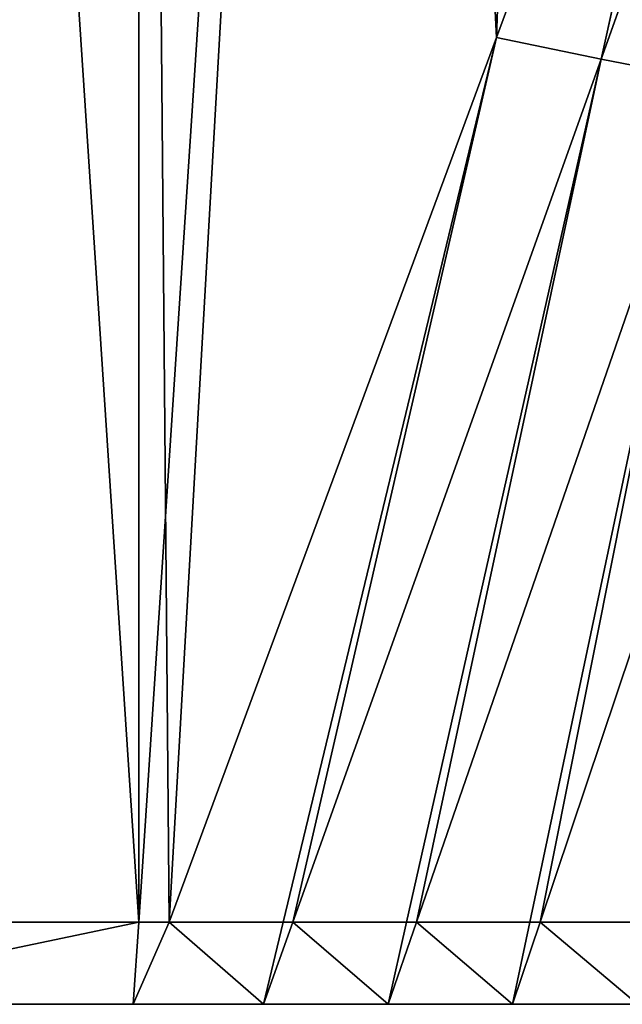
# Model space of a CAD drawing. Header units: centimetres. Extents: x -10.9 to 10.9, y -7.2 to 7.2.
# Tile 3 of 48: x -7.645 to -6.911, y -0.967 to 0.231. Entities that reach past the tile are written whole.
import ezdxf

# ---------------------------------------------------------------- set-up
doc = ezdxf.new("R2010")
doc.units = ezdxf.units.CM
doc.header["$LTSCALE"] = 2.54
doc.layers.get('0').update_dxf_attribs({"true_color": 0xff5454})

# ---------------------------------------------------------------- blocks, each defined once
blk = doc.blocks.new('Grupuj#7')
at = {"color": 0}
for p, q in [((2.819, 0.1), (2.819, 4.3235, 1.219)), ((2.819, 0.1, 5.6381), (2.819, 4.3235, 4.419)), ((2.819, 0.1, 5.6381), (2.819, 4.3235, 4.419)), ((2.819, 0.1), (2.819, 4.3235, 1.219)), ((3.2546, 1.1769, 0.3489), (3.0969, 4.3235, 1.2433)), ((3.2546, 1.1769, 5.2891), (3.0969, 4.3235, 4.3947)), ((3.2546, 1.1769, 5.2891), (3.0969, 4.3235, 4.3947)), ((3.2546, 1.1769, 0.3489), (3.0969, 4.3235, 1.2433)), ((3.3819, 1.1505, 0.358), (3.588, 2.0778, 0.7064)), ((3.3819, 1.1505, 0.358), (3.588, 2.0778, 0.7064)), ((3.3819, 1.1505, 5.2801), (3.588, 2.0778, 4.9316)), ((3.3819, 1.1505, 5.2801), (3.588, 2.0778, 4.9316)), ((3.3819, 1.1505, 0.358), (3.6961, 2.0302, 0.7208)), ((3.3819, 1.1505, 0.358), (3.6961, 2.0302, 0.7208)), ((3.3819, 1.1505, 5.2801), (3.6961, 2.0302, 4.9172)), ((3.3819, 1.1505, 5.2801), (3.6961, 2.0302, 4.9172)), ((2.9949, 0.1, 0.0032), (3.2546, 1.1769, 0.3489)), ((2.9949, 0.1, 0.0032), (3.2546, 1.1769, 0.3489)), ((2.9949, 0.1, 5.6348), (3.2546, 1.1769, 5.2891)), ((2.9949, 0.1, 5.6348), (3.2546, 1.1769, 5.2891)), ((3.3819, 1.1505, 0.358), (3.2546, 1.1769, 0.3489)), ((3.3819, 1.1505, 0.358), (3.2546, 1.1769, 0.3489)), ((3.3819, 1.1505, 5.2801), (3.2546, 1.1769, 5.2891)), ((3.3819, 1.1505, 5.2801), (3.2546, 1.1769, 5.2891)), ((3.0065, 0.1, 0.0048), (3.3819, 1.1505, 0.358)), ((3.0065, 0.1, 0.0048), (3.3819, 1.1505, 0.358)), ((3.0065, 0.1, 5.6333), (3.3819, 1.1505, 5.2801)), ((3.0065, 0.1, 5.6333), (3.3819, 1.1505, 5.2801)), ((3.145, 0.1, 5.6333), (3.3819, 1.1505, 5.2801)), ((3.145, 0.1, 0.0048), (3.3819, 1.1505, 0.358)), ((3.145, 0.1, 5.6333), (3.3819, 1.1505, 5.2801)), ((3.145, 0.1, 0.0048), (3.3819, 1.1505, 0.358)), ((3.5117, 1.1253, 5.2716), (3.3819, 1.1505, 5.2801)), ((3.5117, 1.1253, 0.3664), (3.3819, 1.1505, 0.358)), ((3.5117, 1.1253, 5.2716), (3.3819, 1.1505, 5.2801)), ((3.5117, 1.1253, 0.3664), (3.3819, 1.1505, 0.358)), ((3.1571, 0.1, 5.6318), (3.5117, 1.1253, 5.2716)), ((3.1571, 0.1, 5.6318), (3.5117, 1.1253, 5.2716)), ((3.1571, 0.1, 0.0063), (3.5117, 1.1253, 0.3664)), ((3.1571, 0.1, 0.0063), (3.5117, 1.1253, 0.3664)), ((3.2953, 0.1, 0.0063), (3.5117, 1.1253, 0.3664)), ((3.2953, 0.1, 5.6318), (3.5117, 1.1253, 5.2716)), ((3.2953, 0.1, 5.6318), (3.5117, 1.1253, 5.2716)), ((3.2953, 0.1, 0.0063), (3.5117, 1.1253, 0.3664)), ((3.3078, 0.1, 0.0077), (3.644, 1.1018, 0.3742)), ((3.3078, 0.1, 0.0077), (3.644, 1.1018, 0.3742)), ((3.3078, 0.1, 5.6303), (3.644, 1.1018, 5.2639)), ((3.3078, 0.1, 5.6303), (3.644, 1.1018, 5.2639)), ((2.3295, 0.1, 0.0428), (2.819, 0.1)), ((2.819, 0.1, 5.6381), (2.3295, 0.1, 5.5952)), ((2.819, 0.1, 5.6381), (2.3295, 0.1, 5.5952)), ((2.3295, 0.1, 0.0428), (2.819, 0.1)), ((2.8124, 0, 5.5619), (2.819, 0.1, 5.6381)), ((2.819, 0.1), (2.8124, 0, 0.0762)), ((2.8124, 0, 5.5619), (2.856, 0.1, 5.6348)), ((2.8124, 0, 0.0762), (2.856, 0.1, 0.0032)), ((2.8124, 0, 5.5619), (2.819, 0.1, 5.6381)), ((2.8124, 0, 5.5619), (2.856, 0.1, 5.6348)), ((2.8124, 0, 0.0762), (2.856, 0.1, 0.0032)), ((2.819, 0.1), (2.8124, 0, 0.0762)), ((2.819, 0.1, 5.6381), (2.856, 0.1, 5.6348)), ((2.819, 0.1), (2.856, 0.1, 0.0032)), ((2.819, 0.1, 5.6381), (2.856, 0.1, 5.6348)), ((2.819, 0.1), (2.856, 0.1, 0.0032)), ((2.856, 0.1, 0.0032), (2.9949, 0.1, 0.0032)), ((2.856, 0.1, 5.6348), (2.9949, 0.1, 5.6348)), ((2.856, 0.1, 5.6348), (2.9949, 0.1, 5.6348)), ((2.856, 0.1, 0.0032), (2.9949, 0.1, 0.0032)), ((2.9949, 0.1, 5.6348), (2.9708, 0, 5.5614)), ((2.9708, 0, 5.5614), (3.0065, 0.1, 5.6333)), ((2.9708, 0, 0.0766), (3.0065, 0.1, 0.0048)), ((2.9949, 0.1, 5.6348), (2.9708, 0, 5.5614)), ((2.9708, 0, 5.5614), (3.0065, 0.1, 5.6333)), ((2.9708, 0, 0.0766), (3.0065, 0.1, 0.0048)), ((2.9949, 0.1, 0.0032), (2.9708, 0, 0.0766)), ((2.9949, 0.1, 0.0032), (2.9708, 0, 0.0766)), ((3.0065, 0.1, 0.0048), (2.9949, 0.1, 0.0032)), ((3.0065, 0.1, 5.6333), (2.9949, 0.1, 5.6348)), ((3.0065, 0.1, 0.0048), (2.9949, 0.1, 0.0032)), ((3.0065, 0.1, 5.6333), (2.9949, 0.1, 5.6348)), ((3.0065, 0.1, 0.0048), (3.145, 0.1, 0.0048)), ((3.0065, 0.1, 5.6333), (3.145, 0.1, 5.6333)), ((3.0065, 0.1, 0.0048), (3.145, 0.1, 0.0048)), ((3.0065, 0.1, 5.6333), (3.145, 0.1, 5.6333)), ((3.145, 0.1, 5.6333), (3.1225, 0, 5.5609)), ((3.1225, 0, 5.5609), (3.1571, 0.1, 5.6318)), ((3.1225, 0, 0.0766), (3.1571, 0.1, 0.0063)), ((3.145, 0.1, 0.0048), (3.1225, 0, 0.0766)), ((3.1225, 0, 0.0766), (3.1571, 0.1, 0.0063)), ((3.145, 0.1, 0.0048), (3.1225, 0, 0.0766)), ((3.145, 0.1, 5.6333), (3.1225, 0, 5.5609)), ((3.1225, 0, 5.5609), (3.1571, 0.1, 5.6318)), ((3.1571, 0.1, 5.6318), (3.145, 0.1, 5.6333)), ((3.1571, 0.1, 5.6318), (3.145, 0.1, 5.6333)), ((3.145, 0.1, 0.0048), (3.1571, 0.1, 0.0063)), ((3.145, 0.1, 0.0048), (3.1571, 0.1, 0.0063)), ((3.1571, 0.1, 5.6318), (3.2953, 0.1, 5.6318)), ((3.1571, 0.1, 0.0063), (3.2953, 0.1, 0.0063)), ((3.1571, 0.1, 0.0063), (3.2953, 0.1, 0.0063)), ((3.1571, 0.1, 5.6318), (3.2953, 0.1, 5.6318)), ((3.2953, 0.1, 5.6318), (3.2742, 0, 5.5604)), ((3.2742, 0, 5.5604), (3.3078, 0.1, 5.6303)), ((3.2742, 0, 0.0776), (3.3078, 0.1, 0.0077)), ((3.2953, 0.1, 0.0063), (3.2742, 0, 0.0776)), ((3.2742, 0, 5.5604), (3.3078, 0.1, 5.6303)), ((3.2953, 0.1, 5.6318), (3.2742, 0, 5.5604)), ((3.2742, 0, 0.0776), (3.3078, 0.1, 0.0077)), ((3.2953, 0.1, 0.0063), (3.2742, 0, 0.0776)), ((3.3078, 0.1, 0.0077), (3.2953, 0.1, 0.0063)), ((3.3078, 0.1, 5.6303), (3.2953, 0.1, 5.6318)), ((3.3078, 0.1, 5.6303), (3.2953, 0.1, 5.6318)), ((3.3078, 0.1, 0.0077), (3.2953, 0.1, 0.0063)), ((3.3078, 0.1, 0.0077), (3.4458, 0.1, 0.0077)), ((3.3078, 0.1, 5.6303), (3.4458, 0.1, 5.6303)), ((3.3078, 0.1, 0.0077), (3.4458, 0.1, 0.0077)), ((3.3078, 0.1, 5.6303), (3.4458, 0.1, 5.6303)), ((2.3426, 0, 5.5208), (2.8124, 0, 5.5619)), ((2.8124, 0, 0.0762), (2.3426, 0, 0.1173)), ((2.3426, 0, 5.5208), (2.8124, 0, 5.5619)), ((2.8124, 0, 0.0762), (2.3426, 0, 0.1173)), ((2.9708, 0, 5.5614), (2.8124, 0, 5.5619)), ((2.9708, 0, 0.0766), (2.8124, 0, 0.0762)), ((2.9708, 0, 5.5614), (2.8124, 0, 5.5619)), ((2.9708, 0, 0.0766), (2.8124, 0, 0.0762)), ((3.1225, 0, 5.5609), (2.9708, 0, 5.5614)), ((3.1225, 0, 0.0766), (2.9708, 0, 0.0766)), ((3.1225, 0, 0.0766), (2.9708, 0, 0.0766)), ((3.1225, 0, 5.5609), (2.9708, 0, 5.5614)), ((3.2742, 0, 5.5604), (3.1225, 0, 5.5609)), ((3.2742, 0, 0.0776), (3.1225, 0, 0.0766)), ((3.2742, 0, 0.0776), (3.1225, 0, 0.0766)), ((3.2742, 0, 5.5604), (3.1225, 0, 5.5609)), ((3.426, 0, 5.5599), (3.2742, 0, 5.5604)), ((3.2742, 0, 0.0776), (3.426, 0, 0.0776)), ((3.2742, 0, 0.0776), (3.426, 0, 0.0776)), ((3.426, 0, 5.5599), (3.2742, 0, 5.5604))]:
    blk.add_line(p, q, dxfattribs=at)
at = {"color": 253, "true_color": 0x999999}
mesh = blk.add_polyface(dxfattribs=at)
corners = [(2.5412, 4.3235, 1.2433), (2.819, 0.1), (2.3295, 0.1, 0.0428), (2.819, 4.3235, 1.219)]
mesh.append_faces([[corners[k] for k in face] for face in [(0, 1, 2), (1, 0, 3)]], dxfattribs={"vtx0": -1, "color": 253})
mesh = blk.add_polyface(dxfattribs=at)
corners = [(2.819, 0.1, 5.6381), (2.5412, 4.3235, 4.3947), (2.3295, 0.1, 5.5952), (2.819, 4.3235, 4.419)]
mesh.append_faces([[corners[k] for k in face] for face in [(0, 1, 2), (1, 0, 3)]], dxfattribs={"vtx0": -1, "color": 253})
mesh = blk.add_polyface(dxfattribs=at)
corners = [(2.856, 0.1, 5.6348), (2.819, 4.3235, 4.419), (2.819, 0.1, 5.6381), (3.0969, 4.3235, 4.3947), (3.2546, 1.1769, 5.2891)]
mesh.append_faces([[corners[k] for k in face] for face in [(0, 1, 2), (3, 0, 4)]], dxfattribs={"vtx0": -1, "color": 253})
mesh.append_faces([[corners[k] for k in face] for face in [(1, 0, 3)]], dxfattribs={"vtx0": -1, "vtx1": -1, "color": 253})
mesh = blk.add_polyface(dxfattribs=at)
corners = [(3.0969, 4.3235, 1.2433), (2.819, 0.1), (2.819, 4.3235, 1.219), (2.856, 0.1, 0.0032), (3.2546, 1.1769, 0.3489)]
mesh.append_faces([[corners[k] for k in face] for face in [(0, 1, 2), (3, 0, 4)]], dxfattribs={"vtx0": -1, "color": 253})
mesh.append_faces([[corners[k] for k in face] for face in [(1, 0, 3)]], dxfattribs={"vtx0": -1, "vtx1": -1, "color": 253})
mesh = blk.add_polyface(dxfattribs=at)
corners = [(3.3663, 4.3235, 1.3155), (3.2546, 1.1769, 0.3489), (3.0969, 4.3235, 1.2433), (3.588, 2.0778, 0.7064)]
mesh.append_faces([[corners[k] for k in face] for face in [(0, 1, 2), (1, 0, 3)]], dxfattribs={"vtx0": -1, "color": 253})
mesh = blk.add_polyface(dxfattribs=at)
corners = [(3.2546, 1.1769, 5.2891), (3.3663, 4.3235, 4.3225), (3.0969, 4.3235, 4.3947), (3.588, 2.0778, 4.9316)]
mesh.append_faces([[corners[k] for k in face] for face in [(0, 1, 2), (1, 0, 3)]], dxfattribs={"vtx0": -1, "color": 253})
mesh = blk.add_polyface(dxfattribs=at)
corners = [(3.588, 2.0778, 0.7064), (3.3819, 1.1505, 0.358), (3.2546, 1.1769, 0.3489)]
mesh.append_faces([[corners[k] for k in face] for face in [(0, 1, 2)]], dxfattribs={"color": 253})
mesh = blk.add_polyface(dxfattribs=at)
corners = [(3.588, 2.0778, 4.9316), (3.2546, 1.1769, 5.2891), (3.3819, 1.1505, 5.2801)]
mesh.append_faces([[corners[k] for k in face] for face in [(0, 1, 2)]], dxfattribs={"color": 253})
mesh = blk.add_polyface(dxfattribs=at)
corners = [(3.6961, 2.0302, 0.7208), (3.3819, 1.1505, 0.358), (3.588, 2.0778, 0.7064)]
mesh.append_faces([[corners[k] for k in face] for face in [(0, 1, 2)]], dxfattribs={"color": 253})
mesh = blk.add_polyface(dxfattribs=at)
corners = [(3.6961, 2.0302, 4.9172), (3.588, 2.0778, 4.9316), (3.3819, 1.1505, 5.2801)]
mesh.append_faces([[corners[k] for k in face] for face in [(0, 1, 2)]], dxfattribs={"color": 253})
mesh = blk.add_polyface(dxfattribs=at)
corners = [(3.6961, 2.0302, 0.7208), (3.5117, 1.1253, 0.3664), (3.3819, 1.1505, 0.358)]
mesh.append_faces([[corners[k] for k in face] for face in [(0, 1, 2)]], dxfattribs={"color": 253})
mesh = blk.add_polyface(dxfattribs=at)
corners = [(3.6961, 2.0302, 4.9172), (3.3819, 1.1505, 5.2801), (3.5117, 1.1253, 5.2716)]
mesh.append_faces([[corners[k] for k in face] for face in [(0, 1, 2)]], dxfattribs={"color": 253})
mesh = blk.add_polyface(dxfattribs=at)
corners = [(3.2546, 1.1769, 0.3489), (2.9949, 0.1, 0.0032), (2.856, 0.1, 0.0032)]
mesh.append_faces([[corners[k] for k in face] for face in [(0, 1, 2)]], dxfattribs={"color": 253})
mesh = blk.add_polyface(dxfattribs=at)
corners = [(3.2546, 1.1769, 5.2891), (2.856, 0.1, 5.6348), (2.9949, 0.1, 5.6348)]
mesh.append_faces([[corners[k] for k in face] for face in [(0, 1, 2)]], dxfattribs={"color": 253})
mesh = blk.add_polyface(dxfattribs=at)
corners = [(3.2546, 1.1769, 0.3489), (3.0065, 0.1, 0.0048), (2.9949, 0.1, 0.0032), (3.3819, 1.1505, 0.358)]
mesh.append_faces([[corners[k] for k in face] for face in [(0, 1, 2), (1, 0, 3)]], dxfattribs={"vtx0": -1, "color": 253})
mesh = blk.add_polyface(dxfattribs=at)
corners = [(3.0065, 0.1, 5.6333), (3.2546, 1.1769, 5.2891), (2.9949, 0.1, 5.6348), (3.3819, 1.1505, 5.2801)]
mesh.append_faces([[corners[k] for k in face] for face in [(0, 1, 2), (1, 0, 3)]], dxfattribs={"vtx0": -1, "color": 253})
mesh = blk.add_polyface(dxfattribs=at)
corners = [(3.3819, 1.1505, 0.358), (3.145, 0.1, 0.0048), (3.0065, 0.1, 0.0048)]
mesh.append_faces([[corners[k] for k in face] for face in [(0, 1, 2)]], dxfattribs={"color": 253})
mesh = blk.add_polyface(dxfattribs=at)
corners = [(3.3819, 1.1505, 5.2801), (3.0065, 0.1, 5.6333), (3.145, 0.1, 5.6333)]
mesh.append_faces([[corners[k] for k in face] for face in [(0, 1, 2)]], dxfattribs={"color": 253})
mesh = blk.add_polyface(dxfattribs=at)
corners = [(3.1571, 0.1, 5.6318), (3.3819, 1.1505, 5.2801), (3.145, 0.1, 5.6333), (3.5117, 1.1253, 5.2716)]
mesh.append_faces([[corners[k] for k in face] for face in [(0, 1, 2), (1, 0, 3)]], dxfattribs={"vtx0": -1, "color": 253})
mesh = blk.add_polyface(dxfattribs=at)
corners = [(3.3819, 1.1505, 0.358), (3.1571, 0.1, 0.0063), (3.145, 0.1, 0.0048), (3.5117, 1.1253, 0.3664)]
mesh.append_faces([[corners[k] for k in face] for face in [(0, 1, 2), (1, 0, 3)]], dxfattribs={"vtx0": -1, "color": 253})
mesh = blk.add_polyface(dxfattribs=at)
corners = [(3.5117, 1.1253, 5.2716), (3.1571, 0.1, 5.6318), (3.2953, 0.1, 5.6318)]
mesh.append_faces([[corners[k] for k in face] for face in [(0, 1, 2)]], dxfattribs={"color": 253})
mesh = blk.add_polyface(dxfattribs=at)
corners = [(3.5117, 1.1253, 0.3664), (3.2953, 0.1, 0.0063), (3.1571, 0.1, 0.0063)]
mesh.append_faces([[corners[k] for k in face] for face in [(0, 1, 2)]], dxfattribs={"color": 253})
mesh = blk.add_polyface(dxfattribs=at)
corners = [(3.5117, 1.1253, 0.3664), (3.3078, 0.1, 0.0077), (3.2953, 0.1, 0.0063), (3.644, 1.1018, 0.3742)]
mesh.append_faces([[corners[k] for k in face] for face in [(0, 1, 2), (1, 0, 3)]], dxfattribs={"vtx0": -1, "color": 253})
mesh = blk.add_polyface(dxfattribs=at)
corners = [(3.3078, 0.1, 5.6303), (3.5117, 1.1253, 5.2716), (3.2953, 0.1, 5.6318), (3.644, 1.1018, 5.2639)]
mesh.append_faces([[corners[k] for k in face] for face in [(0, 1, 2), (1, 0, 3)]], dxfattribs={"vtx0": -1, "color": 253})
mesh = blk.add_polyface(dxfattribs=at)
corners = [(3.644, 1.1018, 0.3742), (3.4458, 0.1, 0.0077), (3.3078, 0.1, 0.0077)]
mesh.append_faces([[corners[k] for k in face] for face in [(0, 1, 2)]], dxfattribs={"color": 253})
mesh = blk.add_polyface(dxfattribs=at)
corners = [(3.644, 1.1018, 5.2639), (3.3078, 0.1, 5.6303), (3.4458, 0.1, 5.6303)]
mesh.append_faces([[corners[k] for k in face] for face in [(0, 1, 2)]], dxfattribs={"color": 253})
mesh = blk.add_polyface(dxfattribs=at)
corners = [(2.3426, 0, 5.5208), (2.819, 0.1, 5.6381), (2.3295, 0.1, 5.5952), (2.8124, 0, 5.5619)]
mesh.append_faces([[corners[k] for k in face] for face in [(0, 1, 2), (1, 0, 3)]], dxfattribs={"vtx0": -1, "color": 253})
mesh = blk.add_polyface(dxfattribs=at)
corners = [(2.819, 0.1), (2.3426, 0, 0.1173), (2.3295, 0.1, 0.0428), (2.8124, 0, 0.0762)]
mesh.append_faces([[corners[k] for k in face] for face in [(0, 1, 2), (1, 0, 3)]], dxfattribs={"vtx0": -1, "color": 253})
mesh = blk.add_polyface(dxfattribs=at)
corners = [(2.9708, 0, 5.5614), (2.856, 0.1, 5.6348), (2.8124, 0, 5.5619), (2.9949, 0.1, 5.6348)]
mesh.append_faces([[corners[k] for k in face] for face in [(0, 1, 2), (1, 0, 3)]], dxfattribs={"vtx0": -1, "color": 253})
mesh = blk.add_polyface(dxfattribs=at)
corners = [(2.856, 0.1, 0.0032), (2.9708, 0, 0.0766), (2.8124, 0, 0.0762), (2.9949, 0.1, 0.0032)]
mesh.append_faces([[corners[k] for k in face] for face in [(0, 1, 2), (1, 0, 3)]], dxfattribs={"vtx0": -1, "color": 253})
mesh = blk.add_polyface(dxfattribs=at)
corners = [(2.856, 0.1, 5.6348), (2.819, 0.1, 5.6381), (2.8124, 0, 5.5619)]
mesh.append_faces([[corners[k] for k in face] for face in [(0, 1, 2)]], dxfattribs={"color": 253})
mesh = blk.add_polyface(dxfattribs=at)
corners = [(2.856, 0.1, 0.0032), (2.8124, 0, 0.0762), (2.819, 0.1)]
mesh.append_faces([[corners[k] for k in face] for face in [(0, 1, 2)]], dxfattribs={"color": 253})
mesh = blk.add_polyface(dxfattribs=at)
corners = [(3.0065, 0.1, 5.6333), (2.9949, 0.1, 5.6348), (2.9708, 0, 5.5614)]
mesh.append_faces([[corners[k] for k in face] for face in [(0, 1, 2)]], dxfattribs={"color": 253})
mesh = blk.add_polyface(dxfattribs=at)
corners = [(3.0065, 0.1, 0.0048), (3.1225, 0, 0.0766), (2.9708, 0, 0.0766), (3.145, 0.1, 0.0048)]
mesh.append_faces([[corners[k] for k in face] for face in [(0, 1, 2), (1, 0, 3)]], dxfattribs={"vtx0": -1, "color": 253})
mesh = blk.add_polyface(dxfattribs=at)
corners = [(3.1225, 0, 5.5609), (3.0065, 0.1, 5.6333), (2.9708, 0, 5.5614), (3.145, 0.1, 5.6333)]
mesh.append_faces([[corners[k] for k in face] for face in [(0, 1, 2), (1, 0, 3)]], dxfattribs={"vtx0": -1, "color": 253})
mesh = blk.add_polyface(dxfattribs=at)
corners = [(3.0065, 0.1, 0.0048), (2.9708, 0, 0.0766), (2.9949, 0.1, 0.0032)]
mesh.append_faces([[corners[k] for k in face] for face in [(0, 1, 2)]], dxfattribs={"color": 253})
mesh = blk.add_polyface(dxfattribs=at)
corners = [(3.1571, 0.1, 5.6318), (3.145, 0.1, 5.6333), (3.1225, 0, 5.5609)]
mesh.append_faces([[corners[k] for k in face] for face in [(0, 1, 2)]], dxfattribs={"color": 253})
mesh = blk.add_polyface(dxfattribs=at)
corners = [(3.1571, 0.1, 0.0063), (3.2742, 0, 0.0776), (3.1225, 0, 0.0766), (3.2953, 0.1, 0.0063)]
mesh.append_faces([[corners[k] for k in face] for face in [(0, 1, 2), (1, 0, 3)]], dxfattribs={"vtx0": -1, "color": 253})
mesh = blk.add_polyface(dxfattribs=at)
corners = [(3.1571, 0.1, 0.0063), (3.1225, 0, 0.0766), (3.145, 0.1, 0.0048)]
mesh.append_faces([[corners[k] for k in face] for face in [(0, 1, 2)]], dxfattribs={"color": 253})
mesh = blk.add_polyface(dxfattribs=at)
corners = [(3.2742, 0, 5.5604), (3.1571, 0.1, 5.6318), (3.1225, 0, 5.5609), (3.2953, 0.1, 5.6318)]
mesh.append_faces([[corners[k] for k in face] for face in [(0, 1, 2), (1, 0, 3)]], dxfattribs={"vtx0": -1, "color": 253})
mesh = blk.add_polyface(dxfattribs=at)
corners = [(3.3078, 0.1, 5.6303), (3.2953, 0.1, 5.6318), (3.2742, 0, 5.5604)]
mesh.append_faces([[corners[k] for k in face] for face in [(0, 1, 2)]], dxfattribs={"color": 253})
mesh = blk.add_polyface(dxfattribs=at)
corners = [(3.3078, 0.1, 0.0077), (3.426, 0, 0.0776), (3.2742, 0, 0.0776), (3.4458, 0.1, 0.0077)]
mesh.append_faces([[corners[k] for k in face] for face in [(0, 1, 2), (1, 0, 3)]], dxfattribs={"vtx0": -1, "color": 253})
mesh = blk.add_polyface(dxfattribs=at)
corners = [(3.426, 0, 5.5599), (3.3078, 0.1, 5.6303), (3.2742, 0, 5.5604), (3.4458, 0.1, 5.6303)]
mesh.append_faces([[corners[k] for k in face] for face in [(0, 1, 2), (1, 0, 3)]], dxfattribs={"vtx0": -1, "color": 253})
mesh = blk.add_polyface(dxfattribs=at)
corners = [(3.3078, 0.1, 0.0077), (3.2742, 0, 0.0776), (3.2953, 0.1, 0.0063)]
mesh.append_faces([[corners[k] for k in face] for face in [(0, 1, 2)]], dxfattribs={"color": 253})
mesh = blk.add_polyface(dxfattribs=at)
corners = [(3.2742, 0, 0.0776), (2.9708, 0, 0.0766), (3.1225, 0, 0.0766), (3.5777, 0, 0.0786), (3.426, 0, 0.0776), (3.8812, 0, 0.079), (3.7294, 0, 0.0786), (4.3364, 0, 0.08), (4.0329, 0, 0.0796), (4.1846, 0, 0.0796), (2.3426, 0, 0.1173), (2.8124, 0, 0.0762), (4.4881, 0, 0.0804), (4.6398, 0, 0.0805), (16.4534, 0, 0.08), (16.6052, 0, 0.0792), (16.7569, 0, 0.0794), (18.2954, 0, 0.1173), (17.6673, 0, 0.0766), (17.8311, 0, 0.0766), (17.5156, 0, 0.0776), (17.3638, 0, 0.0781), (17.2121, 0, 0.0781), (17.0604, 0, 0.079), (16.9086, 0, 0.079), (16.3017, 0, 0.0802), (16.15, 0, 0.0804), (15.9982, 0, 0.0804), (1.8807, 0, 0.241), (18.7573, 0, 0.241), (19.1907, 0, 0.4431), (1.4473, 0, 0.4431), (1.0556, 0, 0.7174), (19.5825, 0, 0.7174), (0.7174, 0, 1.0556), (19.9206, 0, 1.0556), (20.1949, 0, 1.4473), (0.4431, 0, 1.4473), (0.241, 0, 1.8807), (20.397, 0, 1.8807), (0.1173, 0, 2.3426), (20.5208, 0, 2.3426), (20.5625, 0, 2.819), (0.0756, 0, 2.819), (20.5208, 0, 3.2954), (0.1173, 0, 3.2954), (0.241, 0, 3.7573), (20.397, 0, 3.7573), (20.1949, 0, 4.1907), (0.4431, 0, 4.1907), (0.7174, 0, 4.5825), (19.9206, 0, 4.5825), (19.5825, 0, 4.9206), (1.0556, 0, 4.9206), (19.1907, 0, 5.1949), (1.4473, 0, 5.1949), (1.8807, 0, 5.397), (18.7573, 0, 5.397), (2.3426, 0, 5.5208), (18.2954, 0, 5.5208), (17.8311, 0, 5.5614), (16.7569, 0, 5.5586), (16.15, 0, 5.5578), (15.9982, 0, 5.5576), (4.6398, 0, 5.5576), (16.3017, 0, 5.5581), (16.4534, 0, 5.5584), (16.9086, 0, 5.559), (17.0604, 0, 5.5595), (17.2121, 0, 5.5599), (17.3638, 0, 5.5604), (17.5156, 0, 5.5609), (17.6673, 0, 5.5614), (16.6052, 0, 5.5588), (3.426, 0, 5.5599), (2.8124, 0, 5.5619), (3.5777, 0, 5.5595), (3.7294, 0, 5.559), (4.1846, 0, 5.5581), (4.3364, 0, 5.5578), (4.4881, 0, 5.5576), (4.0329, 0, 5.5584), (3.8812, 0, 5.5588), (3.2742, 0, 5.5604), (3.1225, 0, 5.5609), (2.9708, 0, 5.5614)]
mesh.append_faces([[corners[k] for k in face] for face in [(0, 1, 2), (3, 0, 4), (5, 3, 6), (7, 8, 9), (1, 10, 11), (17, 18, 19), (71, 60, 72), (77, 81, 82), (75, 84, 85)]], dxfattribs={"vtx0": -1, "color": 253})
mesh.append_faces([[corners[k] for k in face] for face in [(18, 17, 20), (20, 17, 21), (21, 17, 22), (22, 17, 23), (23, 17, 24), (24, 17, 16), (14, 17, 25), (25, 17, 26), (26, 17, 27), (27, 17, 13), (10, 17, 28), (28, 30, 31), (31, 30, 32), (32, 33, 34), (34, 36, 37), (37, 36, 38), (38, 39, 40), (40, 42, 43), (43, 44, 45), (45, 44, 46), (46, 48, 49), (49, 48, 50), (50, 52, 53), (53, 54, 55), (55, 54, 56), (56, 57, 58), (62, 61, 65), (65, 61, 66), (61, 60, 67), (67, 60, 68), (68, 60, 69), (69, 60, 70), (70, 60, 71), (58, 74, 75), (74, 58, 76), (76, 58, 77), (78, 58, 79), (79, 58, 80), (80, 58, 64)]], dxfattribs={"vtx0": -1, "vtx1": -1, "color": 253})
mesh.append_faces([[corners[k] for k in face] for face in [(10, 1, 0), (10, 0, 3), (10, 3, 5), (10, 8, 7), (16, 17, 14), (13, 17, 10), (58, 60, 61), (58, 61, 62), (77, 58, 78)]], dxfattribs={"vtx0": -1, "vtx1": -1, "vtx2": -1, "color": 253})
mesh.append_faces([[corners[k] for k in face] for face in [(10, 5, 8), (10, 7, 12), (10, 12, 13), (28, 17, 29), (28, 29, 30), (32, 30, 33), (34, 33, 35), (34, 35, 36), (38, 36, 39), (40, 39, 41), (40, 41, 42), (43, 42, 44), (46, 44, 47), (46, 47, 48), (50, 48, 51), (50, 51, 52), (53, 52, 54), (56, 54, 57), (58, 57, 59), (58, 59, 60), (58, 62, 63), (58, 63, 64), (77, 78, 81), (75, 74, 83), (75, 83, 84)]], dxfattribs={"vtx0": -1, "vtx2": -1, "color": 253})
mesh.append_faces([[corners[k] for k in face] for face in [(73, 66, 61)]], dxfattribs={"vtx1": -1, "color": 253})
mesh.append_faces([[corners[k] for k in face] for face in [(14, 15, 16)]], dxfattribs={"vtx2": -1, "color": 253})
blk = doc.blocks.new('Oltens Vernal bateria prysznicowa _cienna chrom 33004100')
at = {"color": 0}
blk.add_blockref('Grupuj#7', (0.581, 6.1889, 4.8482), dxfattribs=at)

msp = doc.modelspace()

# ---------------------------------------------------------------- block references
at = {"color": 0}
msp.add_blockref('Oltens Vernal bateria prysznicowa _cienna chrom 33004100', (-10.9, -7.1562, -5.0657), dxfattribs=at)

doc.saveas('drawing.dxf')
